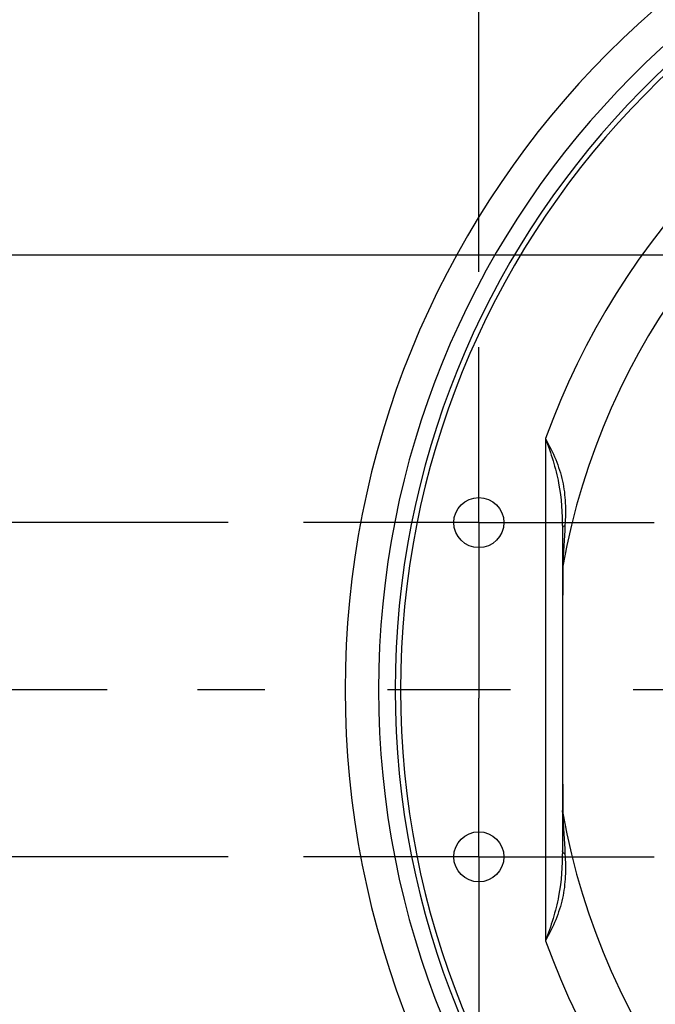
# Model space of a CAD drawing. Header units: millimetres. Extents: x 0 to 594, y 0 to 420.
# Tile 17 of 47: x 244 to 257, y 47 to 67. Entities that reach past the tile are written whole.
import ezdxf

# ---------------------------------------------------------------- set-up
doc = ezdxf.new("R2010")
doc.units = ezdxf.units.MM
doc.header["$LTSCALE"] = 32.67
doc.linetypes.add('CENTER', pattern=[0.6, 0.375, -0.075, 0.075, -0.075])
doc.layers.get('0').update_dxf_attribs({"linetype": 'CONTINUOUS'})
for name, color, linetype in [('AXIS', 7, 'CONTINUOUS'), ('DRAFT', 7, 'CONTINUOUS'), ('DRIV_DIM', 7, 'CONTINUOUS'), ('ROUND', 7, 'CONTINUOUS')]:
    doc.layers.add(name, color=color, linetype=linetype)
doc.styles.get("Standard").update_dxf_attribs({"font": 'txt', "width": 0.8})
doc.dimstyles.new('DIMSTYLE_2', dxfattribs={"dimtxt": 3.8, "dimasz": 1.8, "dimexe": 2, "dimexo": 1.5, "dimgap": 0.95, "dimtad": 1, "dimdec": 3, "dimlfac": 3, "dimdsep": 46, "dimtxsty": 'STANDARD', "dimblk": 'OPEN', "dimblk1": 'OPEN', "dimblk2": 'OPEN', "dimcen": 0.09, "dimadec": 3, "dimazin": 2, "dimtp": 0.001, "dimtm": 0.001, "dimtfac": 1, "dimtdec": 3, "dimtofl": 0, "dimtmove": 0, "dimatfit": 3, "dimldrblk": 'OPEN', "dimfxl": 1, "dimtolj": 1, "dimarcsym": 0})
doc.dimstyles.new('DIMSTYLE_5', dxfattribs={"dimtxt": 3.8, "dimasz": 1.8, "dimexe": 2, "dimexo": 1.5, "dimgap": 0.95, "dimtad": 1, "dimdec": 3, "dimlfac": 3, "dimdsep": 46, "dimtxsty": 'STANDARD', "dimblk": 'OPEN', "dimblk1": 'OPEN', "dimblk2": 'OPEN', "dimcen": 0.09, "dimadec": 3, "dimazin": 2, "dimtol": 1, "dimtp": 0.02, "dimtm": 0.02, "dimtfac": 1, "dimtdec": 3, "dimtofl": 0, "dimtmove": 0, "dimatfit": 3, "dimldrblk": 'OPEN', "dimfxl": 1, "dimtolj": 1, "dimarcsym": 0})

# ---------------------------------------------------------------- blocks, each defined once
blk = doc.blocks.new('_OPEN')
at = {"color": 0, "linetype": 'ByBlock'}
for p, q in [((0, 0), (-1, 0.342)), ((-1, -0.342), (0, 0)), ((-1, 0), (0, 0))]:
    blk.add_line(p, q, dxfattribs=at)
blk = doc.blocks.new('*D19')
at = {"layer": 'DRIV_DIM', "color": 2, "linetype": 'Continuous'}
for p, q in [((253.576, 61.717), (253.576, 85.274)), ((268.909, 79.252), (268.909, 85.274)), ((253.576, 83.274), (261.242, 83.274)), ((268.909, 83.274), (261.242, 83.274))]:
    blk.add_line(p, q, dxfattribs=at)
at = {"layer": 'DRIV_DIM', "color": 2, "linetype": 'Continuous', "xscale": 1.8, "yscale": 1.8, "zscale": 1.8, "rotation": 180}
blk.add_blockref('_OPEN', (253.576, 83.274), dxfattribs=at)
at = {"layer": 'DRIV_DIM', "color": 2, "linetype": 'Continuous', "xscale": 1.8, "yscale": 1.8, "zscale": 1.8}
blk.add_blockref('_OPEN', (268.909, 83.274), dxfattribs=at)
blk = doc.blocks.new('*D20')
at = {"layer": 'DRIV_DIM', "color": 2, "linetype": 'Continuous'}
for p, q in [((285.576, 70.55), (213.881, 70.55)), ((215.881, 70.55), (215.881, 53.384)), ((215.881, 36.217), (215.881, 53.384)), ((232.82, 36.217), (213.881, 36.217)), ((285.576, 36.217), (243.109, 36.217))]:
    blk.add_line(p, q, dxfattribs=at)
at = {"layer": 'DRIV_DIM', "color": 2, "linetype": 'Continuous', "xscale": 1.8, "yscale": 1.8, "zscale": 1.8}
for p, rotation in [((215.881, 70.55), 90), ((215.881, 36.217), 270)]:
    blk.add_blockref('_OPEN', p, dxfattribs=dict(at, rotation=rotation))
blk = doc.blocks.new('*D21')
at = {"layer": 'DRIV_DIM', "color": 2, "linetype": 'Continuous'}
for p, q in [((223.823, 62.05), (223.823, 53.384)), ((285.076, 62.05), (224.773, 62.05)), ((223.823, 44.717), (223.823, 53.384)), ((285.076, 44.717), (224.773, 44.717))]:
    blk.add_line(p, q, dxfattribs=at)
at = {"layer": 'DRIV_DIM', "color": 2, "linetype": 'Continuous', "xscale": 1.8, "yscale": 1.8, "zscale": 1.8}
for p, rotation in [((223.823, 62.05), 90), ((223.823, 44.717), 270)]:
    blk.add_blockref('_OPEN', p, dxfattribs=dict(at, rotation=rotation))
blk = doc.blocks.new('*D22')
at = {"layer": 'DRIV_DIM', "color": 2, "linetype": 'Continuous'}
for p, q in [((248.576, 56.717), (231.245, 56.717)), ((233.245, 56.717), (233.245, 53.384)), ((233.245, 50.05), (233.245, 53.384)), ((248.576, 50.05), (231.245, 50.05))]:
    blk.add_line(p, q, dxfattribs=at)
at = {"layer": 'DRIV_DIM', "color": 2, "linetype": 'Continuous', "xscale": 1.8, "yscale": 1.8, "zscale": 1.8}
for p, rotation in [((233.245, 56.717), 90), ((233.245, 50.05), 270)]:
    blk.add_blockref('_OPEN', p, dxfattribs=dict(at, rotation=rotation))
blk = doc.blocks.new('*D23')
at = {"layer": 'DRIV_DIM', "color": 2, "linetype": 'Continuous'}
for p, q in [((240.126, 53.384), (240.126, 57.384)), ((240.126, 57.384), (240.126, 49.05)), ((246.163, 53.384), (238.126, 53.384)), ((240.126, 19.978), (240.126, 49.05)), ((285.076, 44.717), (238.126, 44.717)), ((240.126, 44.717), (240.126, 19.978))]:
    blk.add_line(p, q, dxfattribs=at)
at = {"layer": 'DRIV_DIM', "color": 2, "linetype": 'Continuous', "xscale": 1.8, "yscale": 1.8, "zscale": 1.8}
for p, rotation in [((240.126, 53.384), 270), ((240.126, 44.717), 90)]:
    blk.add_blockref('_OPEN', p, dxfattribs=dict(at, rotation=rotation))

msp = doc.modelspace()

# ---------------------------------------------------------------- linework, layer by layer
at = {"color": 7, "linetype": 'Continuous'}
for radius in [18, 17.33333]:
    msp.add_arc((268.90897, 53.38356), radius, 92.947941, 267.052059, dxfattribs=at)
at = {"layer": 'AXIS', "color": 7, "linetype": 'CENTER'}
for p, q in [((253.57563, 56.71689), (253.57563, 60.21689)), ((253.57563, 56.71689), (250.07563, 56.71689)), ((253.57563, 56.71689), (253.57563, 53.21689)), ((253.57563, 56.71689), (257.07563, 56.71689)), ((268.90897, 53.38356), (247.96472, 53.38356)), ((253.57563, 50.05022), (253.57563, 53.21689)), ((253.57563, 50.05022), (250.07563, 50.05022)), ((253.57563, 50.05022), (253.57563, 46.55022)), ((253.57563, 50.05022), (257.07563, 50.05022))]:
    msp.add_line(p, q, dxfattribs=at)
at = {"layer": 'AXIS', "color": 7, "linetype": 'Continuous'}
for centre in [(253.57563, 56.71689), (253.57563, 50.05022)]:
    msp.add_circle(centre, 0.5, dxfattribs=at)
at = {"layer": 'DRAFT', "color": 7, "linetype": 'Continuous'}
msp.add_arc((268.90897, 53.38356), 17, 93.275829, 266.724171, dxfattribs=at)
at = {"layer": 'ROUND', "color": 9, "linetype": 'Continuous'}
for p, q in [((254.90897, 58.39312), (254.90897, 48.374)), ((255.2508, 55.84964), (255.25056, 55.79304)), ((255.25056, 50.97395), (255.2508, 50.91748))]:
    msp.add_line(p, q, dxfattribs=at)
at = {"layer": 'ROUND', "color": 7, "linetype": 'Continuous'}
msp.add_line((255.2423, 56.5948), (255.2423, 50.17231), dxfattribs=at)
at = {"layer": 'ROUND', "color": 9, "linetype": 'Continuous'}
for centre, radius, start, end in [((268.90897, 53.38356), 16.89427, 93.276853, 266.723147), ((268.90897, 53.38356), 14.86929, 61.459056, 160.311482), ((268.90897, 53.38356), 13.87902, 61.459056, 169.765113), ((313.47379, 53.09186), 58.28827, 176.4880568, 177.288163), ((837.68666, 53.38356), 582.44108, 179.7629744, 180.23703802), ((268.90897, 53.38356), 13.87902, 190.234887, 298.540943), ((312.67946, 53.63208), 57.49278, 182.7063016, 183.5174785), ((268.90897, 53.38356), 14.86929, 199.688514, 298.540943)]:
    msp.add_arc(centre, radius, start, end, dxfattribs=at)
for points, knots in [([(254.90897, 58.39312), (254.96123, 58.24649), (255.06278, 57.95449), (255.21366, 57.35906), (255.2423, 56.89874), (255.2423, 56.5948)], [0, 0, 0, 0, 0.25395624, 0.50414312, 1, 1, 1, 1]), ([(254.90897, 58.39312), (254.98052, 58.2554), (255.11745, 57.98239), (255.25822, 57.55031), (255.3115, 57.10616), (255.30407, 56.81047), (255.29498, 56.6624)], [0, 0, 0, 0, 0.25858974, 0.50814104, 0.75281615, 1, 1, 1, 1]), ([(255.29498, 56.6624), (255.28706, 56.65775), (255.26313, 56.6421), (255.2423, 56.61479), (255.2423, 56.5948)], [0, 0, 0, 0, 0.31492578, 1, 1, 1, 1]), ([(255.2423, 50.17231), (255.2423, 49.86836), (255.21365, 49.40806), (255.06278, 48.81263), (254.96122, 48.52063), (254.90897, 48.374)], [0, 0, 0, 0, 0.49586697, 0.74603945, 1, 1, 1, 1]), ([(255.29498, 50.10472), (255.30407, 49.95664), (255.31149, 49.66093), (255.2582, 49.21679), (255.11745, 48.78471), (254.9805, 48.51173), (254.90897, 48.374)], [0, 0, 0, 0, 0.24720567, 0.49188264, 0.7414, 1, 1, 1, 1]), ([(255.29498, 50.10472), (255.28706, 50.10937), (255.26313, 50.12501), (255.2423, 50.15232), (255.2423, 50.17231)], [0, 0, 0, 0, 0.31492608, 1, 1, 1, 1])]:
    msp.add_open_spline(points, degree=3, knots=knots, dxfattribs=at)
for points in [[(255.2508, 55.84964), (255.24523, 55.83068), (255.2423, 55.81074), (255.2423, 55.79099)], [(255.2508, 50.91748), (255.24523, 50.93643), (255.2423, 50.95638), (255.2423, 50.97613)]]:
    msp.add_open_spline(points, degree=3, dxfattribs=at)

# ---------------------------------------------------------------- dimensions: what is measured, and where the dimension line sits
at = {"layer": 'DRIV_DIM', "color": 2, "linetype": 'Continuous'}
dim = msp.add_linear_dim(base=(268.90897, 83.27439), p1=(253.57563, 60.21689), p2=(268.90897, 77.75199), dimstyle='DIMSTYLE_2', dxfattribs=at)
dim.commit()
dim.dimension.update_dxf_attribs({"geometry": '*D19', "text_midpoint": (258.2023, 83.27439), "dimtype": 160})
for base, p1, p2, dimstyle, picture, middle in [((215.88091, 36.21689), (287.07563, 70.55022), (287.07563, 36.21689), 'DIMSTYLE_2', '*D20', (215.88091, 48.82356)), ((223.82316, 44.71689), (286.57563, 62.05022), (286.57563, 44.71689), 'DIMSTYLE_5', '*D21', (223.82316, 41.64789)), ((240.1259, 44.71689), (247.66334, 53.38356), (286.57563, 44.71689), 'DIMSTYLE_5', '*D23', (240.1259, 19.97792)), ((233.24502, 50.05022), (250.07563, 56.71689), (250.07563, 50.05022), 'DIMSTYLE_2', '*D22', (233.24502, 50.34356))]:
    dim = msp.add_linear_dim(base=base, p1=p1, p2=p2, angle=270, dimstyle=dimstyle, dxfattribs=at)
    dim.commit()
    dim.dimension.update_dxf_attribs({"geometry": picture, "text_midpoint": middle, "dimtype": 160})

doc.saveas('drawing.dxf')
